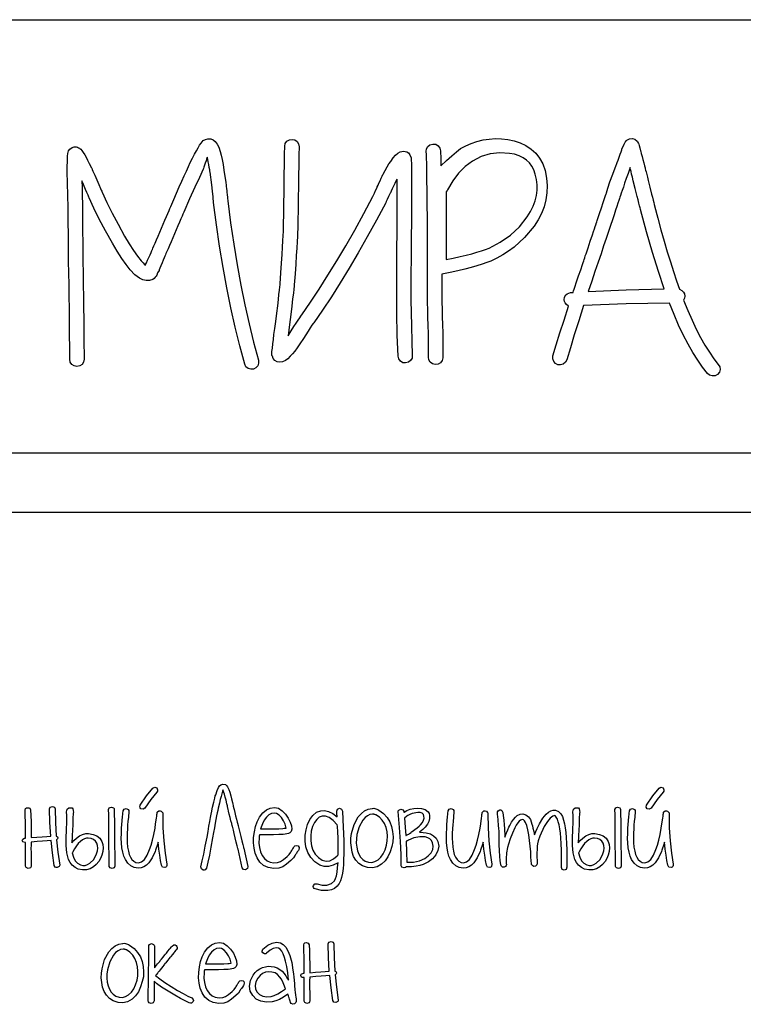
# Model space of a CAD drawing. Header units: millimetres. Extents: x 299 to 601, y 84 to 516.
# Tile 17 of 23: x 452 to 478, y 480 to 516. Entities that reach past the tile are written whole.
import ezdxf

# ---------------------------------------------------------------- set-up
doc = ezdxf.new("R2010")
doc.units = ezdxf.units.MM
doc.layers.get('0').update_dxf_attribs({"linetype": 'CONTINUOUS', "true_color": 0xffffff})

msp = doc.modelspace()

# ---------------------------------------------------------------- linework, layer by layer
at = {"linetype": 'CONTINUOUS', "true_color": 0xffffff}
for points in [[(404.32, 515.577), (494.065, 515.577)], [(454.247, 503.445), (454.247, 503.68), (454.245, 503.942), (454.242, 504.235), (454.24, 504.552), (454.237, 504.9), (454.232, 505.272), (454.225, 505.675), (454.22, 506.105), (454.215, 506.535), (454.207, 506.937), (454.202, 507.312), (454.2, 507.66), (454.197, 507.977), (454.195, 508.27), (454.192, 508.532), (454.192, 508.767), (454.19, 508.85), (454.187, 508.987), (454.182, 509.175), (454.175, 509.402), (454.17, 509.637), (454.16, 509.84), (454.155, 510.032), (454.155, 510.205), (454.155, 510.355), (454.16, 510.482), (454.16, 510.492), (454.16, 510.517), (454.16, 510.592), (454.16, 510.667), (454.16, 510.692), (454.16, 510.702), (454.182, 510.792), (454.205, 510.887), (454.247, 510.957), (454.327, 511.01), (454.407, 511.035), (454.475, 511.037), (454.512, 511.025), (454.527, 511.017), (454.562, 511.002), (454.597, 510.987), (454.612, 510.98), (454.647, 510.95), (454.68, 510.902), (454.727, 510.837), (454.78, 510.747), (454.827, 510.662), (454.882, 510.56), (454.942, 510.44), (455.012, 510.305), (455.017, 510.295), (455.03, 510.267), (455.05, 510.222), (455.075, 510.165), (455.137, 510.022), (455.21, 509.857), (455.285, 509.692), (455.347, 509.55), (455.372, 509.492), (455.392, 509.447), (455.405, 509.42), (455.41, 509.41), (455.572, 509.05), (455.76, 508.67), (455.97, 508.27), (456.207, 507.847), (456.372, 507.572), (456.525, 507.335), (456.665, 507.13), (456.792, 506.962), (456.817, 506.937), (456.87, 506.885), (456.922, 506.832), (456.947, 506.807), (456.957, 506.83), (456.985, 506.892), (457.025, 506.98), (457.07, 507.08), (457.115, 507.177), (457.155, 507.265), (457.182, 507.327), (457.192, 507.35), (457.2, 507.367), (457.22, 507.417), (457.252, 507.492), (457.295, 507.592), (457.345, 507.71), (457.402, 507.84), (457.522, 508.125), (457.645, 508.41), (457.702, 508.54), (457.752, 508.657), (457.795, 508.757), (457.827, 508.832), (457.847, 508.882), (457.855, 508.9), (457.962, 509.15), (458.065, 509.382), (458.16, 509.602), (458.25, 509.807), (458.335, 509.995), (458.412, 510.17), (458.485, 510.327), (458.552, 510.47), (458.632, 510.627), (458.705, 510.77), (458.77, 510.895), (458.83, 511.002), (458.885, 511.092), (458.94, 511.167), (459.017, 511.257), (459.097, 511.3), (459.182, 511.322), (459.282, 511.32), (459.37, 511.287), (459.447, 511.225), (459.515, 511.135), (459.572, 511.017), (459.615, 510.87), (459.652, 510.74), (459.69, 510.587), (459.725, 510.407), (459.757, 510.205), (459.825, 509.762), (459.827, 509.742), (459.832, 509.692), (459.84, 509.622), (459.847, 509.542), (459.855, 509.46), (459.862, 509.39), (459.867, 509.34), (459.87, 509.32), (459.88, 509.237), (459.885, 509.175), (459.89, 509.132), (459.89, 509.11), (459.992, 508.325), (460.105, 507.562), (460.227, 506.82), (460.36, 506.097), (460.5, 505.395), (460.652, 504.712), (460.815, 504.052), (460.987, 503.412), (460.992, 503.305), (460.96, 503.212), (460.897, 503.14), (460.81, 503.095), (460.71, 503.087), (460.615, 503.117), (460.54, 503.18), (460.5, 503.267), (460.325, 503.92), (460.16, 504.592), (460.005, 505.282), (459.86, 505.995), (459.725, 506.727), (459.602, 507.48), (459.487, 508.25), (459.382, 509.042), (459.382, 509.06), (459.377, 509.1), (459.372, 509.162), (459.365, 509.247), (459.347, 509.452), (459.322, 509.675), (459.26, 510.127), (459.255, 510.15), (459.245, 510.212), (459.227, 510.3), (459.21, 510.4), (459.192, 510.497), (459.175, 510.585), (459.165, 510.647), (459.16, 510.67), (459.155, 510.652), (459.137, 510.602), (459.115, 510.532), (459.09, 510.455), (459.062, 510.375), (459.04, 510.305), (459.022, 510.255), (459.017, 510.237), (458.877, 509.942), (458.715, 509.59), (458.53, 509.175), (458.32, 508.7), (458.312, 508.682), (458.292, 508.632), (458.257, 508.557), (458.215, 508.457), (458.165, 508.34), (458.11, 508.21), (457.987, 507.925), (457.865, 507.642), (457.81, 507.512), (457.76, 507.395), (457.717, 507.295), (457.682, 507.22), (457.662, 507.17), (457.655, 507.152), (457.645, 507.13), (457.62, 507.07), (457.585, 506.985), (457.545, 506.887), (457.505, 506.787), (457.47, 506.702), (457.445, 506.642), (457.435, 506.62), (457.387, 506.53), (457.357, 506.455), (457.33, 506.41), (457.302, 506.377), (457.257, 506.33), (457.212, 506.3), (457.095, 506.26), (456.977, 506.255), (456.857, 506.282), (456.737, 506.342), (456.577, 506.462), (456.405, 506.642), (456.257, 506.825), (456.105, 507.045), (455.942, 507.302), (455.775, 507.595), (455.522, 508.032), (455.302, 508.447), (455.11, 508.84), (454.945, 509.21), (454.932, 509.235), (454.902, 509.305), (454.86, 509.402), (454.812, 509.515), (454.765, 509.625), (454.722, 509.722), (454.692, 509.792), (454.68, 509.817), (454.685, 509.585), (454.69, 509.382), (454.692, 509.207), (454.697, 509.062), (454.7, 508.945), (454.7, 508.857), (454.702, 508.797), (454.702, 508.767), (454.702, 508.532), (454.705, 508.27), (454.705, 507.977), (454.71, 507.66), (454.712, 507.312), (454.717, 506.937), (454.722, 506.535), (454.73, 506.105), (454.735, 505.675), (454.742, 505.272), (454.747, 504.9), (454.75, 504.552), (454.752, 504.235), (454.755, 503.942), (454.757, 503.68), (454.757, 503.445), (454.74, 503.342), (454.685, 503.262), (454.602, 503.207), (454.502, 503.19), (454.4, 503.207), (454.32, 503.262), (454.265, 503.342), (454.247, 503.445), (454.247, 503.445), (454.247, 503.445)], [(466.485, 503.577), (466.475, 503.482), (466.425, 503.4), (466.345, 503.34), (466.247, 503.312), (466.15, 503.322), (466.065, 503.377), (466.005, 503.462), (465.977, 503.555), (465.95, 504.31), (465.932, 505.092), (465.927, 505.512), (465.927, 505.977), (465.927, 506.487), (465.932, 507.04), (465.935, 507.315), (465.937, 507.567), (465.94, 507.797), (465.94, 508.002), (465.942, 508.185), (465.942, 508.345), (465.942, 508.48), (465.942, 508.59), (465.942, 508.605), (465.942, 508.645), (465.942, 508.71), (465.942, 508.792), (465.942, 508.89), (465.942, 509), (465.942, 509.237), (465.942, 509.475), (465.942, 509.585), (465.942, 509.682), (465.942, 509.765), (465.942, 509.83), (465.942, 509.87), (465.942, 509.885), (465.932, 509.862), (465.902, 509.805), (465.862, 509.722), (465.817, 509.63), (465.77, 509.537), (465.73, 509.455), (465.7, 509.397), (465.69, 509.375), (465.635, 509.255), (465.59, 509.157), (465.557, 509.082), (465.535, 509.032), (465.205, 508.412), (464.877, 507.817), (464.55, 507.247), (464.23, 506.7), (463.91, 506.177), (463.592, 505.677), (463.277, 505.202), (462.967, 504.75), (462.942, 504.722), (462.9, 504.662), (462.84, 504.57), (462.762, 504.445), (462.602, 504.192), (462.47, 503.997), (462.375, 503.857), (462.285, 503.737), (462.202, 503.635), (462.127, 503.555), (462.037, 503.462), (461.95, 503.4), (461.852, 503.35), (461.755, 503.335), (461.662, 503.35), (461.572, 503.4), (461.512, 503.467), (461.485, 503.555), (461.472, 503.577), (461.472, 503.585), (461.472, 503.605), (461.472, 503.625), (461.472, 503.632), (461.472, 503.645), (461.472, 503.677), (461.472, 503.707), (461.472, 503.72), (461.487, 503.84), (461.507, 503.997), (461.522, 504.147), (461.542, 504.33), (461.572, 504.545), (461.607, 504.795), (461.642, 505.092), (461.675, 505.352), (461.702, 505.575), (461.722, 505.762), (461.74, 505.912), (461.752, 506.027), (461.76, 506.105), (461.762, 506.145), (461.787, 506.532), (461.81, 506.877), (461.83, 507.185), (461.847, 507.45), (461.86, 507.677), (461.87, 507.862), (461.877, 508.01), (461.882, 508.115), (461.885, 508.237), (461.887, 508.375), (461.89, 508.53), (461.895, 508.7), (461.897, 508.887), (461.9, 509.092), (461.902, 509.315), (461.905, 509.552), (461.91, 510.015), (461.917, 510.422), (461.922, 510.767), (461.927, 511.057), (461.947, 511.157), (462.005, 511.235), (462.092, 511.285), (462.192, 511.3), (462.292, 511.28), (462.37, 511.222), (462.42, 511.137), (462.437, 511.035), (462.43, 510.745), (462.425, 510.4), (462.42, 509.992), (462.415, 509.53), (462.412, 509.292), (462.41, 509.072), (462.407, 508.867), (462.405, 508.68), (462.4, 508.507), (462.397, 508.352), (462.395, 508.215), (462.392, 508.092), (462.387, 507.982), (462.38, 507.835), (462.37, 507.647), (462.357, 507.42), (462.34, 507.152), (462.32, 506.845), (462.297, 506.497), (462.27, 506.11), (462.265, 506.057), (462.252, 505.955), (462.235, 505.802), (462.21, 505.6), (462.18, 505.347), (462.142, 505.042), (462.1, 504.69), (462.05, 504.285), (462.16, 504.46), (462.257, 504.61), (462.34, 504.737), (462.407, 504.845), (462.462, 504.927), (462.5, 504.987), (462.525, 505.022), (462.535, 505.037), (462.845, 505.482), (463.155, 505.952), (463.47, 506.445), (463.785, 506.96), (464.105, 507.5), (464.427, 508.062), (464.752, 508.647), (465.08, 509.255), (465.102, 509.305), (465.132, 509.375), (465.175, 509.47), (465.225, 509.585), (465.235, 509.605), (465.26, 509.66), (465.295, 509.735), (465.335, 509.825), (465.375, 509.912), (465.41, 509.987), (465.435, 510.042), (465.445, 510.062), (465.585, 510.32), (465.65, 510.425), (465.712, 510.515), (465.8, 510.637), (465.885, 510.735), (465.97, 510.807), (466.055, 510.857), (466.172, 510.885), (466.287, 510.857), (466.352, 510.815), (466.397, 510.747), (466.442, 510.637), (466.445, 510.555), (466.452, 510.437), (466.452, 510.43), (466.452, 510.407), (466.452, 510.325), (466.452, 510.21), (466.452, 510.077), (466.452, 509.945), (466.452, 509.83), (466.452, 509.747), (466.452, 509.725), (466.452, 509.717), (466.452, 509.705), (466.452, 509.67), (466.452, 509.612), (466.452, 509.542), (466.452, 509.36), (466.452, 509.152), (466.452, 508.947), (466.452, 508.765), (466.452, 508.695), (466.452, 508.637), (466.452, 508.602), (466.452, 508.59), (466.452, 508.477), (466.452, 508.34), (466.452, 508.182), (466.45, 508), (466.45, 507.795), (466.447, 507.567), (466.445, 507.32), (466.442, 507.047), (466.437, 506.502), (466.437, 506), (466.437, 505.542), (466.442, 505.127), (466.485, 503.577), (466.485, 503.577), (466.485, 503.577)], [(467.537, 506.487), (467.537, 506.462), (467.537, 506.395), (467.537, 506.302), (467.537, 506.195), (467.537, 506.085), (467.537, 505.992), (467.537, 505.925), (467.537, 505.9), (467.537, 505.807), (467.54, 505.697), (467.54, 505.572), (467.542, 505.432), (467.547, 505.277), (467.55, 505.107), (467.555, 504.92), (467.56, 504.717), (467.57, 504.337), (467.572, 504.007), (467.572, 503.73), (467.57, 503.5), (467.55, 503.4), (467.492, 503.322), (467.407, 503.272), (467.305, 503.257), (467.205, 503.277), (467.127, 503.335), (467.077, 503.42), (467.062, 503.522), (467.065, 503.737), (467.065, 504.005), (467.06, 504.322), (467.05, 504.695), (467.045, 504.9), (467.04, 505.09), (467.037, 505.262), (467.032, 505.422), (467.03, 505.565), (467.03, 505.692), (467.027, 505.805), (467.027, 505.9), (467.027, 506.407), (467.027, 506.89), (467.025, 507.347), (467.025, 507.775), (467.022, 508.177), (467.022, 508.555), (467.02, 508.905), (467.017, 509.227), (467.012, 509.525), (467.01, 509.797), (467.007, 510.042), (467.002, 510.26), (467, 510.452), (466.995, 510.617), (466.99, 510.757), (466.985, 510.87), (466.992, 510.962), (467.04, 511.047), (467.117, 511.107), (467.217, 511.135), (467.32, 511.125), (467.405, 511.075), (467.465, 510.992), (467.492, 510.892), (467.497, 510.807), (467.502, 510.69), (467.505, 510.537), (467.505, 510.35), (467.707, 510.545), (467.892, 510.715), (468.06, 510.855), (468.212, 510.97), (468.395, 511.072), (468.59, 511.157), (468.795, 511.227), (469.015, 511.28), (469.237, 511.312), (469.46, 511.327), (469.677, 511.325), (469.895, 511.3), (470.125, 511.255), (470.342, 511.182), (470.542, 511.082), (470.73, 510.957), (470.897, 510.805), (471.035, 510.63), (471.147, 510.425), (471.232, 510.195), (471.285, 509.92), (471.307, 509.652), (471.297, 509.392), (471.26, 509.137), (471.195, 508.89), (471.1, 508.652), (470.98, 508.422), (470.835, 508.202), (470.495, 507.8), (470.12, 507.455), (469.922, 507.305), (469.715, 507.172), (469.502, 507.055), (469.285, 506.952), (469.142, 506.897), (468.98, 506.84), (468.795, 506.782), (468.587, 506.725), (468.357, 506.667), (468.107, 506.607), (467.832, 506.547), (467.537, 506.487), (467.537, 506.487), (467.537, 506.487)], [(472.605, 505.36), (472.43, 504.822), (472.272, 504.32), (472.132, 503.855), (472.007, 503.422), (471.96, 503.335), (471.88, 503.272), (471.785, 503.242), (471.687, 503.25), (471.6, 503.295), (471.537, 503.367), (471.505, 503.46), (471.51, 503.565), (471.627, 503.962), (471.76, 504.39), (471.905, 504.847), (472.062, 505.337), (472, 505.397), (471.952, 505.455), (471.922, 505.512), (471.907, 505.57), (471.925, 505.662), (471.975, 505.745), (472.015, 505.78), (472.072, 505.807), (472.142, 505.825), (472.23, 505.835), (472.235, 505.847), (472.247, 505.885), (472.267, 505.945), (472.292, 506.02), (472.355, 506.21), (472.427, 506.425), (472.502, 506.642), (472.565, 506.832), (472.59, 506.907), (472.61, 506.967), (472.622, 507.005), (472.627, 507.017), (472.632, 507.032), (472.645, 507.072), (472.667, 507.135), (472.695, 507.217), (472.727, 507.315), (472.765, 507.425), (472.842, 507.66), (472.922, 507.895), (472.96, 508.005), (472.992, 508.102), (473.02, 508.185), (473.042, 508.247), (473.055, 508.287), (473.06, 508.302), (473.065, 508.315), (473.075, 508.35), (473.092, 508.402), (473.117, 508.472), (473.175, 508.65), (473.242, 508.85), (473.31, 509.05), (473.367, 509.227), (473.392, 509.297), (473.41, 509.35), (473.42, 509.385), (473.425, 509.397), (473.475, 509.562), (473.547, 509.782), (473.645, 510.055), (473.767, 510.382), (473.777, 510.407), (473.8, 510.47), (473.835, 510.562), (473.872, 510.665), (473.91, 510.767), (473.945, 510.86), (473.967, 510.922), (473.977, 510.947), (474.055, 511.135), (474.077, 511.18), (474.09, 511.205), (474.1, 511.212), (474.125, 511.247), (474.155, 511.267), (474.247, 511.325), (474.352, 511.335), (474.44, 511.305), (474.52, 511.235), (474.53, 511.212), (474.57, 511.152), (474.575, 511.125), (474.585, 511.08), (474.61, 511), (474.64, 510.892), (474.647, 510.865), (474.665, 510.792), (474.692, 510.692), (474.725, 510.577), (474.755, 510.46), (474.782, 510.36), (474.8, 510.287), (474.807, 510.26), (474.81, 510.245), (474.822, 510.202), (474.837, 510.137), (474.86, 510.05), (474.885, 509.95), (474.912, 509.837), (474.972, 509.59), (475.035, 509.345), (475.062, 509.232), (475.087, 509.132), (475.11, 509.045), (475.125, 508.98), (475.135, 508.937), (475.14, 508.922), (475.255, 508.485), (475.37, 508.065), (475.482, 507.662), (475.595, 507.282), (475.707, 506.92), (475.817, 506.575), (475.927, 506.25), (476.035, 505.945), (476.117, 505.902), (476.175, 505.847), (476.21, 505.78), (476.222, 505.702), (476.212, 505.632), (476.18, 505.557), (476.33, 505.19), (476.48, 504.845), (476.632, 504.522), (476.787, 504.225), (476.942, 503.947), (477.1, 503.695), (477.257, 503.465), (477.417, 503.257), (477.467, 503.172), (477.48, 503.075), (477.455, 502.98), (477.39, 502.902), (477.302, 502.855), (477.202, 502.847), (477.107, 502.875), (477.032, 502.935), (476.855, 503.16), (476.682, 503.412), (476.507, 503.687), (476.337, 503.99), (476.167, 504.315), (476, 504.667), (475.835, 505.045), (475.67, 505.447), (474.122, 505.42), (472.605, 505.36), (472.605, 505.36), (472.605, 505.36)], [(467.692, 507.007), (467.95, 507.06), (468.19, 507.112), (468.412, 507.165), (468.612, 507.215), (468.795, 507.267), (468.96, 507.317), (469.105, 507.367), (469.23, 507.417), (469.63, 507.625), (469.99, 507.88), (470.312, 508.182), (470.592, 508.535), (470.71, 508.722), (470.805, 508.912), (470.875, 509.102), (470.925, 509.292), (470.947, 509.485), (470.95, 509.675), (470.927, 509.87), (470.88, 510.062), (470.83, 510.212), (470.76, 510.345), (470.672, 510.462), (470.567, 510.562), (470.442, 510.647), (470.3, 510.715), (470.14, 510.767), (469.96, 510.802), (469.607, 510.822), (469.267, 510.785), (468.942, 510.685), (468.632, 510.527), (468.375, 510.335), (468.14, 510.097), (467.93, 509.82), (467.747, 509.497), (467.727, 509.47), (467.692, 509.43), (467.695, 509.187), (467.697, 508.93), (467.697, 508.652), (467.697, 508.36), (467.697, 508.047), (467.697, 507.717), (467.695, 507.372), (467.692, 507.007), (467.692, 507.007), (467.692, 507.007)], [(472.77, 505.867), (474.125, 505.93), (475.482, 505.957), (475.277, 506.582), (475.067, 507.262), (474.855, 507.997), (474.64, 508.79), (474.635, 508.807), (474.625, 508.855), (474.605, 508.93), (474.582, 509.025), (474.552, 509.14), (474.522, 509.265), (474.452, 509.542), (474.382, 509.82), (474.352, 509.945), (474.322, 510.06), (474.3, 510.155), (474.28, 510.23), (474.27, 510.277), (474.265, 510.295), (474.192, 510.087), (474.13, 509.9), (474.072, 509.735), (474.025, 509.592), (473.982, 509.472), (473.947, 509.375), (473.92, 509.297), (473.9, 509.242), (473.882, 509.19), (473.86, 509.115), (473.83, 509.02), (473.792, 508.902), (473.747, 508.767), (473.695, 508.607), (473.635, 508.427), (473.567, 508.227), (473.492, 508.007), (473.412, 507.765), (473.322, 507.5), (473.227, 507.215), (473.125, 506.91), (473.012, 506.585), (472.895, 506.235), (472.77, 505.867), (472.77, 505.867), (472.77, 505.867)], [(404.32, 500.107), (494.065, 500.107)], [(482.415, 497.972), (476.737, 497.972), (471.135, 497.972), (465.595, 497.972), (460.102, 497.972), (449.192, 497.972), (438.282, 497.972), (432.79, 497.972), (427.25, 497.972), (421.647, 497.972), (415.97, 497.972), (410.2, 497.972)], [(456.762, 487.517), (456.99, 487.842), (457.21, 488.115), (457.282, 488.15), (457.352, 488.127), (457.387, 488.057), (457.382, 488.017), (457.36, 487.982), (457.147, 487.72), (456.927, 487.41), (456.865, 487.37), (456.79, 487.385), (456.762, 487.412), (456.747, 487.447), (456.762, 487.517), (456.762, 487.517), (456.762, 487.517)], [(459.132, 485.262), (459.087, 485.207), (459.047, 485.195), (459.01, 485.195), (458.95, 485.24), (458.935, 485.315), (458.982, 485.52), (459.035, 485.765), (459.09, 486.047), (459.15, 486.37), (459.187, 486.575), (459.22, 486.76), (459.25, 486.925), (459.277, 487.07), (459.3, 487.195), (459.322, 487.3), (459.337, 487.382), (459.352, 487.445), (459.392, 487.625), (459.425, 487.757), (459.447, 487.842), (459.46, 487.88), (459.51, 488.035), (459.56, 488.142), (459.6, 488.2), (459.642, 488.24), (459.72, 488.267), (459.805, 488.25), (459.847, 488.22), (459.882, 488.172), (459.925, 488.077), (459.96, 487.98), (460, 487.85), (460.025, 487.737), (460.055, 487.607), (460.07, 487.545), (460.08, 487.502), (460.087, 487.472), (460.09, 487.462), (460.092, 487.455), (460.097, 487.435), (460.115, 487.36), (460.142, 487.255), (460.172, 487.132), (460.205, 487.012), (460.232, 486.907), (460.25, 486.832), (460.255, 486.812), (460.257, 486.805), (460.26, 486.795), (460.265, 486.77), (460.29, 486.675), (460.322, 486.542), (460.357, 486.39), (460.395, 486.24), (460.427, 486.107), (460.452, 486.012), (460.457, 485.987), (460.46, 485.977), (460.61, 485.32), (460.595, 485.245), (460.53, 485.202), (460.455, 485.215), (460.412, 485.275), (460.262, 485.935), (460.26, 485.945), (460.255, 485.97), (460.23, 486.062), (460.197, 486.192), (460.16, 486.342), (460.125, 486.495), (460.092, 486.625), (460.067, 486.717), (460.062, 486.742), (460.06, 486.752), (460.057, 486.76), (460.052, 486.78), (460.035, 486.855), (460.007, 486.957), (459.977, 487.077), (459.947, 487.197), (459.92, 487.3), (459.902, 487.375), (459.897, 487.395), (459.895, 487.402), (459.892, 487.412), (459.887, 487.442), (459.877, 487.49), (459.862, 487.555), (459.832, 487.69), (459.8, 487.802), (459.77, 487.902), (459.715, 488.055), (459.675, 487.912), (459.65, 487.827), (459.64, 487.792), (459.622, 487.71), (459.592, 487.58), (459.552, 487.402), (459.535, 487.327), (459.517, 487.237), (459.495, 487.13), (459.47, 487.005), (459.445, 486.865), (459.415, 486.705), (459.385, 486.532), (459.35, 486.34), (459.29, 486.01), (459.235, 485.722), (459.182, 485.472), (459.132, 485.262), (459.132, 485.262), (459.132, 485.262)], [(474.852, 487.517), (475.08, 487.842), (475.3, 488.115), (475.37, 488.15), (475.442, 488.127), (475.477, 488.057), (475.472, 488.017), (475.45, 487.982), (475.237, 487.72), (475.017, 487.41), (474.952, 487.37), (474.877, 487.385), (474.837, 487.447), (474.852, 487.517), (474.852, 487.517), (474.852, 487.517)], [(452.847, 487.35), (452.857, 487.147), (452.862, 486.912), (452.865, 486.647), (452.865, 486.352), (453.072, 486.367), (453.257, 486.382), (453.422, 486.395), (453.565, 486.407), (453.537, 486.892), (453.527, 487.385), (453.552, 487.437), (453.627, 487.462), (453.702, 487.437), (453.73, 487.385), (453.737, 486.892), (453.762, 486.407), (453.805, 486.377), (453.82, 486.34), (453.81, 486.305), (453.777, 486.27), (453.825, 485.837), (453.887, 485.37), (453.872, 485.317), (453.802, 485.282), (453.76, 485.285), (453.725, 485.3), (453.69, 485.352), (453.627, 485.815), (453.577, 486.247), (453.437, 486.237), (453.27, 486.225), (453.08, 486.21), (452.865, 486.192), (452.862, 486.062), (452.86, 485.985), (452.86, 485.93), (452.862, 485.857), (452.862, 485.767), (452.865, 485.662), (452.87, 485.467), (452.87, 485.327), (452.84, 485.277), (452.762, 485.255), (452.692, 485.282), (452.67, 485.337), (452.67, 485.467), (452.667, 485.655), (452.665, 485.762), (452.662, 485.855), (452.662, 485.927), (452.662, 485.985), (452.662, 486.062), (452.662, 486.175), (452.652, 486.175), (452.575, 486.197), (452.545, 486.247), (452.565, 486.3), (452.635, 486.335), (452.65, 486.335), (452.662, 486.335), (452.665, 486.632), (452.662, 486.9), (452.657, 487.137), (452.65, 487.345), (452.667, 487.392), (452.695, 487.412), (452.737, 487.422), (452.78, 487.42), (452.815, 487.402), (452.847, 487.35), (452.847, 487.35), (452.847, 487.35)], [(454.375, 487.255), (454.375, 487.247), (454.372, 487.227), (454.37, 487.207), (454.37, 487.2), (454.362, 487.057), (454.362, 486.982), (454.36, 486.89), (454.355, 486.78), (454.347, 486.655), (454.33, 486.397), (454.317, 486.162), (454.395, 486.252), (454.487, 486.335), (454.597, 486.412), (454.707, 486.465), (454.815, 486.495), (454.92, 486.497), (455.08, 486.47), (455.215, 486.415), (455.317, 486.33), (455.395, 486.215), (455.432, 486.105), (455.445, 485.987), (455.432, 485.862), (455.397, 485.727), (455.347, 485.61), (455.282, 485.5), (455.195, 485.397), (455.092, 485.307), (454.977, 485.24), (454.845, 485.2), (454.705, 485.197), (454.55, 485.23), (454.435, 485.287), (454.337, 485.365), (454.26, 485.46), (454.205, 485.57), (454.137, 485.807), (454.117, 486.067), (454.122, 486.335), (454.132, 486.632), (454.142, 486.917), (454.142, 487.037), (454.137, 487.142), (454.132, 487.277), (454.157, 487.37), (454.21, 487.42), (454.292, 487.422), (454.337, 487.42), (454.362, 487.38), (454.37, 487.327), (454.375, 487.255), (454.375, 487.255), (454.375, 487.255)], [(455.832, 487.362), (455.837, 487.18), (455.84, 486.955), (455.845, 486.682), (455.847, 486.365), (455.85, 486.045), (455.852, 485.767), (455.855, 485.53), (455.86, 485.332), (455.832, 485.275), (455.76, 485.245), (455.685, 485.272), (455.657, 485.322), (455.655, 485.522), (455.652, 485.762), (455.647, 486.042), (455.645, 486.362), (455.642, 486.68), (455.64, 486.952), (455.637, 487.177), (455.635, 487.355), (455.66, 487.412), (455.692, 487.435), (455.732, 487.44), (455.805, 487.415), (455.827, 487.39), (455.832, 487.362), (455.832, 487.362), (455.832, 487.362)], [(456.357, 487.29), (456.355, 487.262), (456.352, 487.217), (456.347, 487.157), (456.34, 487.082), (456.325, 486.935), (456.315, 486.812), (456.307, 486.682), (456.297, 486.505), (456.295, 486.325), (456.302, 486.18), (456.315, 486.017), (456.34, 485.875), (456.372, 485.752), (456.415, 485.65), (456.47, 485.567), (456.537, 485.507), (456.612, 485.47), (456.697, 485.457), (456.807, 485.487), (456.912, 485.577), (457.012, 485.725), (457.097, 485.925), (457.155, 486.085), (457.207, 486.267), (457.252, 486.47), (457.292, 486.692), (457.315, 486.84), (457.345, 487.045), (457.347, 487.065), (457.352, 487.112), (457.357, 487.157), (457.36, 487.177), (457.365, 487.217), (457.367, 487.232), (457.37, 487.242), (457.372, 487.252), (457.375, 487.26), (457.387, 487.277), (457.425, 487.305), (457.472, 487.312), (457.517, 487.297), (457.55, 487.267), (457.567, 487.237), (457.567, 487.225), (457.567, 487.22), (457.567, 487.212), (457.577, 486.707), (457.605, 486.24), (457.652, 485.802), (457.717, 485.4), (457.72, 485.362), (457.705, 485.327), (457.677, 485.3), (457.64, 485.287), (457.562, 485.302), (457.525, 485.367), (457.492, 485.532), (457.462, 485.722), (457.432, 485.942), (457.405, 486.187), (457.367, 486.067), (457.337, 485.972), (457.312, 485.905), (457.297, 485.862), (457.19, 485.627), (457.072, 485.452), (456.985, 485.365), (456.892, 485.305), (456.795, 485.27), (456.69, 485.26), (456.55, 485.282), (456.425, 485.34), (456.32, 485.437), (456.232, 485.57), (456.18, 485.69), (456.14, 485.83), (456.112, 485.99), (456.095, 486.172), (456.087, 486.317), (456.092, 486.505), (456.1, 486.69), (456.11, 486.827), (456.12, 486.955), (456.132, 487.107), (456.14, 487.182), (456.145, 487.24), (456.15, 487.282), (456.152, 487.307), (456.187, 487.375), (456.262, 487.397), (456.332, 487.36), (456.352, 487.327), (456.357, 487.29), (456.357, 487.29), (456.357, 487.29)], [(461.022, 486.455), (461.02, 486.437), (461.017, 486.4), (461.012, 486.36), (461.01, 486.342), (461.007, 486.16), (461.025, 485.995), (461.065, 485.845), (461.125, 485.712), (461.202, 485.602), (461.3, 485.522), (461.412, 485.475), (461.542, 485.457), (461.672, 485.465), (461.78, 485.5), (461.887, 485.57), (462.017, 485.68), (462.082, 485.755), (462.145, 485.835), (462.155, 485.852), (462.177, 485.89), (462.197, 485.925), (462.207, 485.942), (462.215, 485.957), (462.235, 485.987), (462.255, 486.017), (462.262, 486.032), (462.292, 486.062), (462.33, 486.075), (462.405, 486.06), (462.445, 485.995), (462.435, 485.922), (462.415, 485.897), (462.377, 485.84), (462.365, 485.822), (462.342, 485.785), (462.317, 485.745), (462.305, 485.727), (462.235, 485.625), (462.145, 485.535), (461.995, 485.402), (461.857, 485.315), (461.712, 485.267), (461.535, 485.255), (461.34, 485.282), (461.172, 485.362), (461.04, 485.48), (460.942, 485.632), (460.875, 485.802), (460.832, 485.98), (460.812, 486.167), (460.817, 486.36), (460.842, 486.562), (460.885, 486.75), (460.947, 486.922), (461.027, 487.08), (461.142, 487.235), (461.27, 487.342), (461.407, 487.407), (461.557, 487.427), (461.702, 487.4), (461.835, 487.315), (461.955, 487.195), (462.055, 487.05), (462.127, 486.907), (462.167, 486.777), (462.18, 486.65), (462.16, 486.577), (462.112, 486.525), (462.067, 486.502), (462.005, 486.485), (461.947, 486.477), (461.87, 486.467), (461.722, 486.46), (461.527, 486.455), (461.425, 486.452), (461.305, 486.452), (461.172, 486.452), (461.022, 486.455), (461.022, 486.455), (461.022, 486.455)], [(463.987, 487.302), (463.99, 487.257), (463.992, 487.192), (463.997, 487.102), (464.005, 486.992), (464.027, 486.492), (464.037, 486.24), (464.04, 486), (464.037, 485.77), (464.032, 485.567), (464.025, 485.397), (464.012, 485.255), (463.99, 485.08), (463.96, 484.93), (463.922, 484.807), (463.875, 484.712), (463.802, 484.615), (463.71, 484.54), (463.597, 484.49), (463.462, 484.462), (463.242, 484.462), (463.01, 484.52), (462.977, 484.535), (462.955, 484.567), (462.945, 484.605), (462.95, 484.642), (463, 484.7), (463.08, 484.705), (463.262, 484.66), (463.437, 484.657), (463.6, 484.71), (463.707, 484.812), (463.742, 484.89), (463.772, 484.99), (463.797, 485.117), (463.815, 485.272), (463.815, 485.28), (463.817, 485.3), (463.825, 485.362), (463.83, 485.425), (463.832, 485.445), (463.832, 485.452), (463.657, 485.365), (463.492, 485.322), (463.332, 485.325), (463.182, 485.37), (463.002, 485.487), (462.855, 485.642), (462.747, 485.827), (462.685, 486.025), (462.66, 486.232), (462.66, 486.437), (462.687, 486.637), (462.74, 486.825), (462.825, 487.002), (462.932, 487.147), (463.065, 487.257), (463.222, 487.315), (463.35, 487.32), (463.49, 487.287), (463.64, 487.212), (463.802, 487.1), (463.792, 487.227), (463.79, 487.297), (463.817, 487.367), (463.885, 487.4), (463.952, 487.375), (463.987, 487.302), (463.987, 487.302), (463.987, 487.302)], [(465.252, 487.355), (465.295, 487.33), (465.457, 487.212), (465.587, 487.072), (465.682, 486.915), (465.745, 486.747), (465.78, 486.572), (465.797, 486.387), (465.79, 486.202), (465.752, 486.032), (465.692, 485.84), (465.61, 485.67), (465.51, 485.527), (465.385, 485.41), (465.227, 485.312), (465.062, 485.27), (464.89, 485.28), (464.71, 485.345), (464.58, 485.43), (464.47, 485.545), (464.385, 485.682), (464.335, 485.832), (464.287, 486.162), (464.29, 486.332), (464.315, 486.495), (464.405, 486.822), (464.555, 487.097), (464.665, 487.22), (464.782, 487.31), (464.91, 487.367), (465.045, 487.392), (465.052, 487.392), (465.06, 487.392), (465.107, 487.405), (465.152, 487.397), (465.252, 487.355), (465.252, 487.355), (465.252, 487.355)], [(466.742, 486.545), (466.877, 486.542), (466.982, 486.527), (467.13, 486.487), (467.247, 486.422), (467.337, 486.332), (467.4, 486.215), (467.43, 486.05), (467.402, 485.89), (467.325, 485.737), (467.21, 485.6), (467.06, 485.492), (466.87, 485.395), (466.755, 485.355), (466.62, 485.33), (466.462, 485.315), (466.285, 485.315), (466.277, 485.315), (466.242, 485.282), (466.19, 485.272), (466.115, 485.297), (466.092, 485.35), (466.085, 485.752), (466.065, 486.21), (466.03, 486.72), (465.98, 487.285), (465.982, 487.312), (466, 487.34), (466.07, 487.372), (466.147, 487.35), (466.182, 487.297), (466.182, 487.28), (466.182, 487.26), (466.195, 487.267), (466.29, 487.32), (466.41, 487.365), (466.542, 487.395), (466.672, 487.405), (466.81, 487.397), (466.94, 487.357), (467.047, 487.272), (467.082, 487.212), (467.102, 487.142), (467.105, 487.04), (467.08, 486.935), (467.025, 486.83), (466.94, 486.722), (466.86, 486.645), (466.742, 486.545), (466.742, 486.545), (466.742, 486.545)], [(466.385, 486.495), (466.445, 486.542), (466.46, 486.555), (466.475, 486.567), (466.575, 486.64), (466.657, 486.705), (466.727, 486.762), (466.78, 486.812), (466.845, 486.892), (466.885, 486.972), (466.905, 487.047), (466.9, 487.122), (466.88, 487.18), (466.835, 487.222), (466.767, 487.245), (466.677, 487.252), (466.48, 487.217), (466.392, 487.185), (466.325, 487.147), (466.29, 487.12), (466.202, 487.05), (466.23, 486.725), (466.25, 486.425), (466.26, 486.43), (466.272, 486.435), (466.282, 486.437), (466.295, 486.447), (466.307, 486.455), (466.327, 486.467), (466.36, 486.48), (466.372, 486.487), (466.385, 486.495), (466.385, 486.495), (466.385, 486.495)], [(467.972, 487.29), (467.97, 487.262), (467.965, 487.217), (467.96, 487.157), (467.952, 487.082), (467.94, 486.935), (467.93, 486.812), (467.92, 486.682), (467.912, 486.505), (467.91, 486.325), (467.917, 486.18), (467.93, 486.017), (467.952, 485.875), (467.985, 485.752), (468.027, 485.65), (468.085, 485.567), (468.152, 485.507), (468.227, 485.47), (468.312, 485.457), (468.422, 485.487), (468.527, 485.577), (468.625, 485.725), (468.712, 485.925), (468.77, 486.085), (468.82, 486.267), (468.865, 486.47), (468.905, 486.692), (468.93, 486.84), (468.957, 487.045), (468.96, 487.065), (468.967, 487.112), (468.972, 487.157), (468.975, 487.177), (468.98, 487.217), (468.98, 487.232), (468.982, 487.242), (468.985, 487.252), (468.987, 487.26), (469, 487.277), (469.04, 487.305), (469.087, 487.312), (469.132, 487.297), (469.165, 487.267), (469.182, 487.237), (469.182, 487.225), (469.182, 487.22), (469.182, 487.212), (469.192, 486.707), (469.22, 486.24), (469.267, 485.802), (469.332, 485.4), (469.32, 485.327), (469.292, 485.3), (469.255, 485.287), (469.177, 485.302), (469.137, 485.367), (469.105, 485.532), (469.075, 485.722), (469.045, 485.942), (469.017, 486.187), (468.98, 486.067), (468.95, 485.972), (468.927, 485.905), (468.91, 485.862), (468.802, 485.627), (468.687, 485.452), (468.6, 485.365), (468.507, 485.305), (468.407, 485.27), (468.302, 485.26), (468.162, 485.282), (468.037, 485.34), (467.932, 485.437), (467.847, 485.57), (467.795, 485.69), (467.755, 485.83), (467.727, 485.99), (467.71, 486.172), (467.702, 486.317), (467.705, 486.505), (467.715, 486.69), (467.722, 486.827), (467.732, 486.955), (467.747, 487.107), (467.755, 487.182), (467.76, 487.24), (467.762, 487.282), (467.765, 487.307), (467.802, 487.375), (467.875, 487.397), (467.947, 487.36), (467.967, 487.327), (467.972, 487.29), (467.972, 487.29), (467.972, 487.29)], [(469.722, 487.255), (469.732, 487.142), (469.75, 486.975), (469.767, 486.805), (469.78, 486.68), (469.782, 486.645), (469.782, 486.582), (469.785, 486.492), (469.785, 486.372), (469.845, 486.52), (469.897, 486.637), (469.937, 486.727), (469.97, 486.79), (470.035, 486.907), (470.1, 487.005), (470.167, 487.085), (470.235, 487.142), (470.337, 487.192), (470.437, 487.205), (470.54, 487.17), (470.635, 487.097), (470.702, 486.995), (470.76, 486.837), (470.777, 486.772), (470.797, 486.687), (470.822, 486.577), (470.85, 486.447), (470.902, 486.575), (470.952, 486.682), (470.995, 486.772), (471.032, 486.842), (471.15, 487.045), (471.267, 487.195), (471.352, 487.267), (471.437, 487.312), (471.522, 487.335), (471.607, 487.332), (471.707, 487.292), (471.792, 487.2), (471.847, 487.102), (471.892, 486.972), (471.925, 486.847), (471.95, 486.702), (471.972, 486.537), (471.987, 486.355), (472, 486.147), (472.007, 485.915), (472.01, 485.7), (472.01, 485.535), (472.01, 485.405), (472.012, 485.292), (471.982, 485.22), (471.915, 485.19), (471.845, 485.217), (471.815, 485.285), (471.812, 485.395), (471.812, 485.522), (471.812, 485.685), (471.81, 485.9), (471.805, 486.13), (471.792, 486.342), (471.775, 486.517), (471.755, 486.672), (471.73, 486.807), (471.702, 486.92), (471.667, 487.017), (471.63, 487.087), (471.605, 487.122), (471.6, 487.127), (471.592, 487.135), (471.582, 487.142), (471.5, 487.125), (471.41, 487.052), (471.31, 486.93), (471.202, 486.752), (471.045, 486.402), (470.987, 486.242), (470.957, 486.127), (470.95, 486.05), (470.942, 485.94), (470.94, 485.802), (470.937, 485.637), (470.937, 485.617), (470.942, 485.577), (470.942, 485.565), (470.947, 485.537), (470.95, 485.507), (470.95, 485.495), (470.952, 485.452), (470.95, 485.422), (470.937, 485.38), (470.892, 485.335), (470.83, 485.327), (470.795, 485.34), (470.765, 485.367), (470.747, 485.392), (470.745, 485.405), (470.74, 485.417), (470.74, 485.427), (470.74, 485.437), (470.74, 485.447), (470.735, 485.495), (470.73, 485.555), (470.725, 485.632), (470.725, 485.725), (470.722, 485.777), (470.72, 485.812), (470.717, 485.845), (470.645, 486.455), (470.61, 486.635), (470.572, 486.782), (470.532, 486.895), (470.495, 486.957), (470.455, 486.99), (470.42, 487.005), (470.352, 486.98), (470.302, 486.937), (470.25, 486.877), (470.197, 486.8), (470.145, 486.7), (470.06, 486.515), (469.98, 486.31), (469.917, 486.125), (469.882, 485.995), (469.855, 485.815), (469.835, 485.6), (469.835, 485.555), (469.84, 485.465), (469.842, 485.427), (469.845, 485.41), (469.845, 485.405), (469.845, 485.397), (469.845, 485.387), (469.835, 485.362), (469.81, 485.322), (469.767, 485.302), (469.712, 485.302), (469.667, 485.337), (469.66, 485.352), (469.65, 485.367), (469.647, 485.377), (469.645, 485.387), (469.625, 485.525), (469.61, 485.69), (469.597, 485.885), (469.592, 486.107), (469.59, 486.32), (469.587, 486.485), (469.585, 486.6), (469.582, 486.67), (469.57, 486.795), (469.555, 486.962), (469.552, 486.975), (469.55, 487.005), (469.54, 487.1), (469.53, 487.195), (469.527, 487.225), (469.525, 487.237), (469.53, 487.28), (469.55, 487.312), (469.615, 487.345), (469.652, 487.342), (469.687, 487.322), (469.722, 487.255), (469.722, 487.255), (469.722, 487.255)], [(472.465, 487.255), (472.465, 487.247), (472.462, 487.227), (472.46, 487.207), (472.46, 487.2), (472.452, 487.057), (472.452, 486.982), (472.45, 486.89), (472.445, 486.78), (472.437, 486.655), (472.42, 486.397), (472.407, 486.162), (472.485, 486.252), (472.577, 486.335), (472.687, 486.412), (472.797, 486.465), (472.905, 486.495), (473.01, 486.497), (473.17, 486.47), (473.305, 486.415), (473.407, 486.33), (473.485, 486.215), (473.522, 486.105), (473.535, 485.987), (473.522, 485.862), (473.487, 485.727), (473.437, 485.61), (473.372, 485.5), (473.285, 485.397), (473.182, 485.307), (473.065, 485.24), (472.935, 485.2), (472.795, 485.197), (472.64, 485.23), (472.525, 485.287), (472.427, 485.365), (472.35, 485.46), (472.295, 485.57), (472.227, 485.807), (472.207, 486.067), (472.212, 486.335), (472.222, 486.632), (472.23, 486.917), (472.23, 487.037), (472.227, 487.142), (472.222, 487.277), (472.247, 487.37), (472.3, 487.42), (472.382, 487.422), (472.427, 487.42), (472.452, 487.38), (472.46, 487.327), (472.465, 487.255), (472.465, 487.255), (472.465, 487.255)], [(473.922, 487.362), (473.927, 487.18), (473.93, 486.955), (473.935, 486.682), (473.937, 486.365), (473.94, 486.045), (473.942, 485.767), (473.945, 485.53), (473.95, 485.332), (473.922, 485.275), (473.85, 485.245), (473.775, 485.272), (473.755, 485.297), (473.747, 485.322), (473.745, 485.522), (473.742, 485.762), (473.737, 486.042), (473.735, 486.362), (473.732, 486.68), (473.73, 486.952), (473.727, 487.177), (473.725, 487.355), (473.752, 487.412), (473.782, 487.435), (473.822, 487.44), (473.895, 487.415), (473.917, 487.39), (473.922, 487.362), (473.922, 487.362), (473.922, 487.362)], [(474.447, 487.29), (474.445, 487.262), (474.442, 487.217), (474.437, 487.157), (474.43, 487.082), (474.415, 486.935), (474.405, 486.812), (474.397, 486.682), (474.387, 486.505), (474.385, 486.325), (474.392, 486.18), (474.405, 486.017), (474.43, 485.875), (474.462, 485.752), (474.505, 485.65), (474.56, 485.567), (474.627, 485.507), (474.702, 485.47), (474.787, 485.457), (474.897, 485.487), (475.002, 485.577), (475.102, 485.725), (475.187, 485.925), (475.245, 486.085), (475.297, 486.267), (475.342, 486.47), (475.382, 486.692), (475.405, 486.84), (475.435, 487.045), (475.437, 487.065), (475.442, 487.112), (475.447, 487.157), (475.45, 487.177), (475.455, 487.217), (475.457, 487.232), (475.46, 487.242), (475.462, 487.252), (475.462, 487.26), (475.477, 487.277), (475.515, 487.305), (475.562, 487.312), (475.607, 487.297), (475.64, 487.267), (475.657, 487.237), (475.657, 487.225), (475.657, 487.22), (475.657, 487.212), (475.667, 486.707), (475.695, 486.24), (475.742, 485.802), (475.807, 485.4), (475.81, 485.362), (475.795, 485.327), (475.767, 485.3), (475.73, 485.287), (475.652, 485.302), (475.615, 485.367), (475.582, 485.532), (475.552, 485.722), (475.522, 485.942), (475.495, 486.187), (475.457, 486.067), (475.425, 485.972), (475.402, 485.905), (475.385, 485.862), (475.277, 485.627), (475.162, 485.452), (475.075, 485.365), (474.982, 485.305), (474.885, 485.27), (474.78, 485.26), (474.64, 485.282), (474.515, 485.34), (474.41, 485.437), (474.322, 485.57), (474.27, 485.69), (474.23, 485.83), (474.202, 485.99), (474.185, 486.172), (474.177, 486.317), (474.182, 486.505), (474.19, 486.69), (474.197, 486.827), (474.21, 486.955), (474.222, 487.107), (474.23, 487.182), (474.235, 487.24), (474.24, 487.282), (474.242, 487.307), (474.277, 487.375), (474.352, 487.397), (474.422, 487.36), (474.442, 487.327), (474.447, 487.29), (474.447, 487.29), (474.447, 487.29)], [(461.857, 486.68), (461.902, 486.685), (461.982, 486.692), (461.942, 486.832), (461.887, 486.955), (461.81, 487.067), (461.725, 487.155), (461.637, 487.212), (461.557, 487.23), (461.457, 487.215), (461.362, 487.167), (461.275, 487.087), (461.195, 486.975), (461.13, 486.842), (461.062, 486.665), (461.32, 486.662), (461.522, 486.665), (461.715, 486.672), (461.857, 486.68), (461.857, 486.68), (461.857, 486.68)], [(463.797, 486.805), (463.655, 486.962), (463.52, 487.07), (463.387, 487.122), (463.26, 487.122), (463.162, 487.082), (463.07, 487.005), (462.99, 486.892), (462.925, 486.752), (462.877, 486.587), (462.855, 486.412), (462.855, 486.235), (462.882, 486.065), (462.935, 485.905), (463.017, 485.76), (463.13, 485.637), (463.27, 485.552), (463.407, 485.512), (463.542, 485.525), (463.672, 485.59), (463.802, 485.707), (463.842, 485.737), (463.842, 485.747), (463.842, 485.777), (463.842, 485.867), (463.842, 485.955), (463.842, 485.985), (463.842, 485.995), (463.837, 486.165), (463.832, 486.35), (463.825, 486.55), (463.815, 486.765), (463.797, 486.805), (463.797, 486.805), (463.797, 486.805)], [(465.185, 487.165), (465.175, 487.167), (465.15, 487.177), (465.125, 487.185), (465.115, 487.187), (465.062, 487.195), (464.97, 487.177), (464.882, 487.137), (464.8, 487.07), (464.72, 486.975), (464.587, 486.742), (464.505, 486.46), (464.487, 486.305), (464.485, 486.155), (464.5, 486.015), (464.53, 485.88), (464.577, 485.76), (464.637, 485.66), (464.712, 485.577), (464.8, 485.517), (464.922, 485.475), (465.04, 485.467), (465.152, 485.497), (465.262, 485.565), (465.362, 485.66), (465.445, 485.777), (465.512, 485.917), (465.562, 486.08), (465.59, 486.242), (465.597, 486.402), (465.582, 486.557), (465.547, 486.71), (465.49, 486.852), (465.41, 486.975), (465.31, 487.08), (465.185, 487.165), (465.185, 487.165), (465.185, 487.165)], [(454.335, 485.815), (454.38, 485.652), (454.445, 485.527), (454.527, 485.435), (454.632, 485.38), (454.715, 485.36), (454.797, 485.362), (454.88, 485.387), (454.962, 485.435), (455.105, 485.577), (455.205, 485.77), (455.235, 485.88), (455.245, 485.98), (455.237, 486.072), (455.21, 486.155), (455.162, 486.227), (455.095, 486.282), (455.01, 486.317), (454.907, 486.335), (454.842, 486.33), (454.775, 486.31), (454.705, 486.272), (454.627, 486.217), (454.552, 486.147), (454.482, 486.057), (454.415, 485.952), (454.35, 485.827), (454.342, 485.822), (454.335, 485.815), (454.335, 485.815), (454.335, 485.815)], [(466.265, 486.222), (466.282, 485.835), (466.29, 485.475), (466.297, 485.475), (466.302, 485.475), (466.522, 485.472), (466.74, 485.522), (466.927, 485.607), (467.055, 485.702), (467.155, 485.815), (467.215, 485.932), (467.232, 486.05), (467.207, 486.172), (467.167, 486.247), (467.11, 486.307), (467.037, 486.35), (466.945, 486.377), (466.752, 486.385), (466.542, 486.347), (466.345, 486.262), (466.312, 486.242), (466.315, 486.24), (466.262, 486.227), (466.265, 486.222), (466.265, 486.222), (466.265, 486.222)], [(472.425, 485.815), (472.47, 485.652), (472.535, 485.527), (472.617, 485.435), (472.722, 485.38), (472.805, 485.36), (472.887, 485.362), (472.97, 485.387), (473.052, 485.435), (473.195, 485.577), (473.295, 485.77), (473.325, 485.88), (473.335, 485.98), (473.327, 486.072), (473.3, 486.155), (473.252, 486.227), (473.185, 486.282), (473.1, 486.317), (472.997, 486.335), (472.932, 486.33), (472.865, 486.31), (472.795, 486.272), (472.717, 486.217), (472.642, 486.147), (472.572, 486.057), (472.505, 485.952), (472.44, 485.827), (472.432, 485.822), (472.425, 485.815), (472.425, 485.815), (472.425, 485.815)], [(456.34, 482.53), (456.382, 482.505), (456.542, 482.39), (456.672, 482.25), (456.77, 482.092), (456.832, 481.925), (456.867, 481.747), (456.882, 481.562), (456.875, 481.38), (456.837, 481.21), (456.777, 481.017), (456.697, 480.847), (456.595, 480.705), (456.472, 480.585), (456.312, 480.487), (456.147, 480.445), (455.975, 480.457), (455.797, 480.522), (455.665, 480.607), (455.555, 480.722), (455.472, 480.86), (455.42, 481.007), (455.372, 481.34), (455.375, 481.51), (455.4, 481.67), (455.492, 482), (455.642, 482.272), (455.752, 482.397), (455.87, 482.487), (455.997, 482.545), (456.132, 482.57), (456.14, 482.57), (456.145, 482.57), (456.192, 482.582), (456.24, 482.575), (456.34, 482.53), (456.34, 482.53), (456.34, 482.53)], [(456.27, 482.342), (456.26, 482.345), (456.237, 482.352), (456.212, 482.36), (456.202, 482.362), (456.15, 482.372), (456.057, 482.355), (455.97, 482.312), (455.885, 482.245), (455.805, 482.152), (455.675, 481.92), (455.59, 481.635), (455.572, 481.48), (455.57, 481.332), (455.585, 481.19), (455.617, 481.057), (455.662, 480.937), (455.722, 480.835), (455.797, 480.755), (455.887, 480.692), (456.01, 480.65), (456.127, 480.642), (456.24, 480.672), (456.347, 480.74), (456.447, 480.835), (456.53, 480.955), (456.597, 481.095), (456.65, 481.257), (456.677, 481.42), (456.682, 481.577), (456.667, 481.735), (456.632, 481.887), (456.575, 482.03), (456.497, 482.152), (456.395, 482.257), (456.27, 482.342), (456.27, 482.342), (456.27, 482.342)], [(457.277, 481.705), (457.287, 481.717), (457.31, 481.747), (457.385, 481.84), (457.46, 481.932), (457.482, 481.962), (457.492, 481.975), (457.5, 481.985), (457.52, 482.01), (457.582, 482.085), (457.645, 482.16), (457.665, 482.185), (457.672, 482.195), (457.68, 482.202), (457.697, 482.225), (457.752, 482.295), (457.807, 482.362), (457.825, 482.385), (457.832, 482.392), (457.877, 482.45), (457.9, 482.475), (457.967, 482.52), (458.007, 482.517), (458.045, 482.497), (458.072, 482.467), (458.085, 482.432), (458.082, 482.395), (458.06, 482.357), (458.04, 482.33), (457.992, 482.272), (457.985, 482.265), (457.967, 482.242), (457.912, 482.175), (457.857, 482.105), (457.84, 482.082), (457.832, 482.075), (457.825, 482.065), (457.802, 482.04), (457.74, 481.962), (457.677, 481.885), (457.655, 481.86), (457.647, 481.85), (457.637, 481.835), (457.607, 481.8), (457.567, 481.747), (457.522, 481.69), (457.477, 481.63), (457.437, 481.577), (457.407, 481.542), (457.397, 481.527), (457.385, 481.512), (457.355, 481.477), (457.325, 481.44), (457.312, 481.425), (457.462, 481.305), (457.645, 481.177), (457.87, 481.03), (458.097, 480.895), (458.295, 480.782), (458.465, 480.692), (458.607, 480.625), (458.657, 480.567), (458.665, 480.53), (458.655, 480.492), (458.595, 480.442), (458.557, 480.435), (458.517, 480.445), (458.372, 480.517), (458.2, 480.61), (457.995, 480.727), (457.76, 480.865), (457.525, 481.015), (457.342, 481.145), (457.33, 481.157), (457.302, 481.185), (457.272, 481.21), (457.26, 481.222), (457.257, 481.015), (457.257, 480.83), (457.257, 480.665), (457.26, 480.522), (457.23, 480.452), (457.16, 480.422), (457.085, 480.45), (457.062, 480.482), (457.052, 480.522), (457.052, 480.627), (457.052, 480.752), (457.052, 480.892), (457.055, 481.052), (457.057, 481.227), (457.06, 481.422), (457.062, 481.635), (457.067, 481.865), (457.07, 482.235), (457.067, 482.462), (457.075, 482.502), (457.095, 482.535), (457.165, 482.565), (457.24, 482.537), (457.265, 482.507), (457.272, 482.47), (457.275, 482.357), (457.277, 482.23), (457.277, 482.207), (457.277, 482.147), (457.277, 482.065), (457.277, 481.967), (457.277, 481.87), (457.277, 481.787), (457.277, 481.727), (457.277, 481.705), (457.277, 481.705), (457.277, 481.705)], [(459.057, 481.632), (459.055, 481.615), (459.052, 481.577), (459.047, 481.537), (459.045, 481.52), (459.042, 481.337), (459.062, 481.172), (459.1, 481.022), (459.16, 480.89), (459.237, 480.78), (459.335, 480.7), (459.447, 480.65), (459.58, 480.632), (459.71, 480.642), (459.815, 480.677), (459.922, 480.745), (460.052, 480.857), (460.12, 480.932), (460.182, 481.012), (460.192, 481.03), (460.212, 481.067), (460.232, 481.102), (460.242, 481.12), (460.25, 481.135), (460.27, 481.165), (460.29, 481.195), (460.297, 481.21), (460.327, 481.237), (460.365, 481.25), (460.44, 481.235), (460.467, 481.21), (460.48, 481.17), (460.47, 481.097), (460.452, 481.072), (460.415, 481.015), (460.402, 480.997), (460.377, 480.96), (460.352, 480.922), (460.34, 480.905), (460.27, 480.8), (460.182, 480.71), (460.03, 480.577), (459.892, 480.49), (459.747, 480.442), (459.57, 480.43), (459.375, 480.46), (459.21, 480.537), (459.077, 480.657), (458.98, 480.807), (458.91, 480.977), (458.867, 481.155), (458.847, 481.342), (458.852, 481.537), (458.877, 481.737), (458.92, 481.925), (458.982, 482.097), (459.062, 482.255), (459.177, 482.41), (459.305, 482.52), (459.442, 482.585), (459.592, 482.605), (459.737, 482.577), (459.872, 482.492), (459.99, 482.37), (460.092, 482.225), (460.162, 482.085), (460.202, 481.955), (460.215, 481.825), (460.195, 481.752), (460.147, 481.7), (460.102, 481.677), (460.04, 481.662), (459.982, 481.652), (459.907, 481.645), (459.757, 481.637), (459.562, 481.632), (459.46, 481.63), (459.34, 481.63), (459.207, 481.63), (459.057, 481.632), (459.057, 481.632), (459.057, 481.632)], [(459.892, 481.855), (459.937, 481.86), (460.017, 481.867), (459.98, 482.007), (459.922, 482.13), (459.845, 482.242), (459.76, 482.33), (459.672, 482.387), (459.592, 482.405), (459.492, 482.39), (459.4, 482.342), (459.312, 482.262), (459.23, 482.152), (459.165, 482.02), (459.097, 481.842), (459.355, 481.84), (459.557, 481.842), (459.752, 481.847), (459.892, 481.855), (459.892, 481.855), (459.892, 481.855)], [(461.15, 482.372), (461.32, 482.507), (461.48, 482.587), (461.63, 482.615), (461.77, 482.59), (461.872, 482.53), (461.965, 482.437), (462.042, 482.307), (462.11, 482.142), (462.175, 481.895), (462.222, 481.617), (462.24, 481.482), (462.252, 481.37), (462.262, 481.257), (462.272, 481.127), (462.28, 481.02), (462.285, 480.965), (462.287, 480.947), (462.292, 480.902), (462.302, 480.827), (462.315, 480.727), (462.322, 480.65), (462.33, 480.595), (462.335, 480.532), (462.332, 480.495), (462.325, 480.465), (462.272, 480.41), (462.215, 480.397), (462.16, 480.422), (462.137, 480.457), (462.117, 480.522), (462.115, 480.532), (462.11, 480.552), (462.102, 480.572), (462.1, 480.582), (462.082, 480.625), (462.075, 480.647), (462.06, 480.695), (462.045, 480.74), (462.037, 480.762), (461.882, 480.657), (461.74, 480.575), (461.605, 480.52), (461.48, 480.487), (461.27, 480.47), (461.077, 480.505), (460.91, 480.587), (460.785, 480.71), (460.697, 480.865), (460.67, 481.05), (460.705, 481.247), (460.797, 481.437), (460.867, 481.53), (460.947, 481.605), (461.037, 481.667), (461.135, 481.712), (461.237, 481.742), (461.34, 481.757), (461.445, 481.752), (461.552, 481.732), (461.655, 481.697), (461.75, 481.645), (461.835, 481.577), (461.912, 481.495), (461.93, 481.467), (461.962, 481.417), (462.007, 481.347), (462.067, 481.257), (462.032, 481.527), (461.997, 481.752), (461.96, 481.935), (461.92, 482.075), (461.872, 482.197), (461.82, 482.295), (461.762, 482.365), (461.7, 482.405), (461.615, 482.42), (461.517, 482.395), (461.405, 482.33), (461.28, 482.225), (461.247, 482.205), (461.21, 482.2), (461.14, 482.235), (461.12, 482.267), (461.115, 482.302), (461.15, 482.372), (461.15, 482.372), (461.15, 482.372)], [(462.802, 482.527), (462.812, 482.325), (462.817, 482.09), (462.82, 481.825), (462.82, 481.527), (463.027, 481.545), (463.212, 481.56), (463.377, 481.572), (463.52, 481.585), (463.492, 482.067), (463.482, 482.56), (463.507, 482.615), (463.582, 482.637), (463.657, 482.615), (463.685, 482.56), (463.692, 482.07), (463.717, 481.585), (463.76, 481.555), (463.775, 481.515), (463.765, 481.482), (463.732, 481.447), (463.78, 481.012), (463.842, 480.547), (463.842, 480.52), (463.825, 480.492), (463.757, 480.46), (463.68, 480.475), (463.645, 480.53), (463.582, 480.992), (463.535, 481.425), (463.392, 481.415), (463.227, 481.402), (463.035, 481.387), (462.82, 481.37), (462.817, 481.237), (462.815, 481.162), (462.815, 481.107), (462.817, 481.035), (462.817, 480.945), (462.82, 480.84), (462.825, 480.645), (462.822, 480.505), (462.817, 480.48), (462.795, 480.455), (462.717, 480.43), (462.647, 480.46), (462.625, 480.512), (462.625, 480.645), (462.622, 480.83), (462.62, 480.937), (462.617, 481.03), (462.617, 481.105), (462.617, 481.162), (462.617, 481.237), (462.617, 481.352), (462.607, 481.352), (462.565, 481.355), (462.53, 481.372), (462.5, 481.425), (462.52, 481.477), (462.592, 481.51), (462.605, 481.51), (462.617, 481.51), (462.62, 481.81), (462.617, 482.077), (462.612, 482.315), (462.605, 482.522), (462.622, 482.57), (462.65, 482.59), (462.692, 482.6), (462.77, 482.577), (462.802, 482.527), (462.802, 482.527), (462.802, 482.527)], [(461.96, 480.955), (461.897, 481.105), (461.842, 481.225), (461.795, 481.312), (461.757, 481.372), (461.672, 481.457), (461.58, 481.517), (461.472, 481.55), (461.355, 481.557), (461.237, 481.54), (461.135, 481.497), (461.045, 481.43), (460.97, 481.335), (460.895, 481.195), (460.865, 481.065), (460.88, 480.942), (460.94, 480.83), (461.027, 480.75), (461.145, 480.692), (461.287, 480.667), (461.447, 480.677), (461.555, 480.71), (461.675, 480.767), (461.81, 480.85), (461.96, 480.955), (461.96, 480.955), (461.96, 480.955)]]:
    msp.add_lwpolyline(points, dxfattribs=at)

doc.saveas('drawing.dxf')
